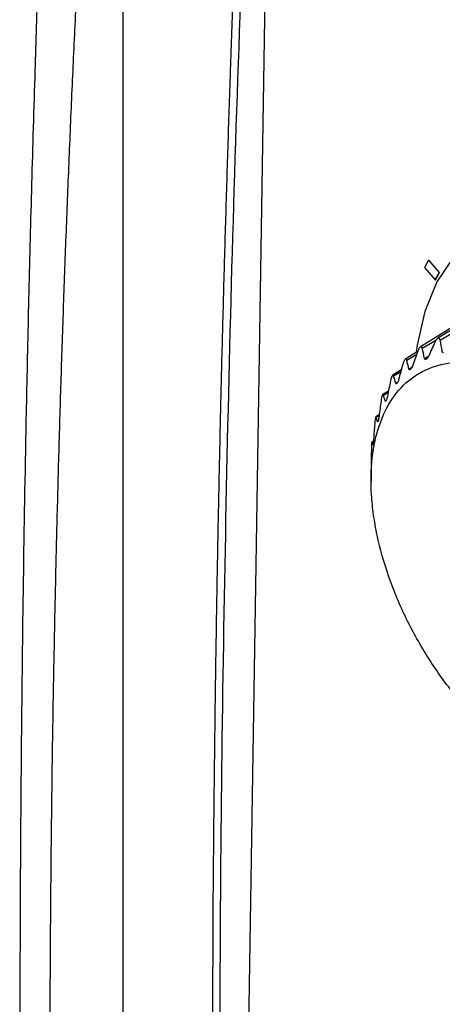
# Model space of a CAD drawing. Header units: millimetres. Extents: x -3.03 to 0.78, y -0.23 to 0.59.
# Tile 143 of 165: x 0.505 to 0.5213, y 0.4292 to 0.4673. Entities that reach past the tile are written whole.
import ezdxf

# ---------------------------------------------------------------- set-up
doc = ezdxf.new("R2010")
doc.units = ezdxf.units.MM

msp = doc.modelspace()

# ---------------------------------------------------------------- linework, layer by layer
at = {"color": 7, "linetype": 'Continuous', "lineweight": 25}
for p, q in [((0.508969, 0.408292), (0.508969, 0.48726)), ((0.514736, 0.486663), (0.513507, 0.408795)), ((0.527369, 0.458802), (0.521132, 0.454976)), ((0.521228, 0.454906), (0.527651, 0.458737)), ((0.526696, 0.458472), (0.520462, 0.454648)), ((0.520774, 0.457995), (0.520615, 0.457712)), ((0.520774, 0.457995), (0.520781, 0.457999)), ((0.521194, 0.457513), (0.520774, 0.457995)), ((0.521201, 0.457517), (0.520781, 0.457999)), ((0.520615, 0.457712), (0.521035, 0.45723)), ((0.521035, 0.45723), (0.521194, 0.457513)), ((0.521042, 0.457234), (0.521201, 0.457517)), ((0.521194, 0.457513), (0.521201, 0.457517)), ((0.521035, 0.45723), (0.521042, 0.457234)), ((0.520353, 0.45446), (0.519879, 0.45417)), ((0.519722, 0.453752), (0.519392, 0.453549)), ((0.519228, 0.452932), (0.51901, 0.452799)), ((0.51887, 0.45201), (0.51874, 0.451931)), ((0.518645, 0.450996), (0.518587, 0.450961)), ((0.518552, 0.449878), (0.518555, 0.449417)), ((0.518553, 0.449857), (0.518553, 0.449878))]:
    msp.add_line(p, q, dxfattribs=at)
at = {"color": 9, "linetype": 'Continuous', "lineweight": 25}
for p, q in [((0.520535, 0.454593), (0.521079, 0.45492)), ((0.519931, 0.454129), (0.520318, 0.454363)), ((0.520622, 0.454198), (0.520786, 0.454296)), ((0.52067, 0.454161), (0.520729, 0.454197)), ((0.519427, 0.453521), (0.519705, 0.453689)), ((0.520019, 0.453786), (0.520136, 0.453857)), ((0.519508, 0.453234), (0.519582, 0.453279)), ((0.519031, 0.45278), (0.519221, 0.452896)), ((0.5191, 0.452552), (0.519137, 0.452574)), ((0.51875, 0.45192), (0.518867, 0.451992)), ((0.518802, 0.451752), (0.518818, 0.451762)), ((0.51859, 0.450956), (0.518644, 0.45099))]:
    msp.add_line(p, q, dxfattribs=at)
at = {"color": 7, "linetype": 'Continuous', "lineweight": 25, "flags": 128}
msp.add_lwpolyline([(0.538188, 0.442908), (0.538118, 0.444449), (0.537868, 0.446065), (0.537441, 0.447721), (0.536847, 0.449386), (0.536097, 0.451023), (0.535206, 0.452602), (0.534194, 0.454088), (0.53308, 0.455453), (0.531887, 0.456667), (0.53064, 0.457707), (0.529364, 0.458552), (0.528084, 0.459183), (0.526827, 0.459588), (0.525619, 0.45976), (0.524484, 0.459694), (0.523444, 0.459392), (0.522523, 0.45886), (0.521737, 0.458108), (0.521103, 0.457153), (0.520634, 0.456013), (0.52034, 0.454712), (0.520302, 0.454429)], dxfattribs=at)
at = {"color": 7, "linetype": 'Continuous', "lineweight": 25}
for points, knots in [([(0.50723, 0.501875), (0.507171, 0.500879), (0.507053, 0.498905), (0.506887, 0.495974), (0.50673, 0.493098), (0.506583, 0.490278), (0.506444, 0.487512), (0.506315, 0.484802), (0.506193, 0.482147), (0.50608, 0.479546), (0.505974, 0.477), (0.505876, 0.474508), (0.505785, 0.472071), (0.5057, 0.469687), (0.505622, 0.467358), (0.50555, 0.465082), (0.505484, 0.46286), (0.505423, 0.460691), (0.505367, 0.458575), (0.505317, 0.456513), (0.50527, 0.454503), (0.505229, 0.452547), (0.505122, 0.447128), (0.504998, 0.438082), (0.504969, 0.42884), (0.50499, 0.422632), (0.50501, 0.419399), (0.505044, 0.415577), (0.505101, 0.411169), (0.505184, 0.406178), (0.505264, 0.402666), (0.505306, 0.400811)], [0, 0, 0, 0, 0.028884, 0.057264, 0.08514, 0.112512, 0.139381, 0.165746, 0.191608, 0.216967, 0.241822, 0.266174, 0.290023, 0.313369, 0.336211, 0.358551, 0.380388, 0.401721, 0.422552, 0.44288, 0.462705, 0.482027, 0.500847, 0.623426, 0.751237, 0.77771, 0.810176, 0.848638, 0.893095, 0.943548, 1, 1, 1, 1]), ([(0.613669, 0.440429), (0.602956, 0.444047), (0.592643, 0.448058), (0.580258, 0.45358), (0.577807, 0.454709), (0.572969, 0.457013), (0.57058, 0.458189), (0.563504, 0.461785), (0.558908, 0.464276), (0.552196, 0.468152), (0.549989, 0.469468), (0.545635, 0.472146), (0.543489, 0.473509), (0.537162, 0.477654), (0.533086, 0.480497), (0.521283, 0.489261), (0.513975, 0.495417), (0.50723, 0.501875)], [0, 0, 0, 0, 0.25, 0.25, 0.3125, 0.3125, 0.375, 0.375, 0.5, 0.5, 0.5625, 0.5625, 0.625, 0.625, 0.75, 0.75, 1, 1, 1, 1]), ([(0.606637, 0.434141), (0.597216, 0.438583), (0.588127, 0.44309), (0.577171, 0.448796), (0.575, 0.449941), (0.570699, 0.452238), (0.568567, 0.453391), (0.562246, 0.456854), (0.558131, 0.459168), (0.550098, 0.463806), (0.546179, 0.466129), (0.538539, 0.470786), (0.534814, 0.473123), (0.523991, 0.480114), (0.517227, 0.48476), (0.510924, 0.489396)], [0, 0, 0, 0, 0.25, 0.25, 0.3125, 0.3125, 0.375, 0.375, 0.5, 0.5, 0.625, 0.625, 0.75, 0.75, 1, 1, 1, 1]), ([(0.506551, 0.399779), (0.506523, 0.400718), (0.506467, 0.402595), (0.506395, 0.405413), (0.506332, 0.408231), (0.506277, 0.411051), (0.506233, 0.413871), (0.506197, 0.416692), (0.50617, 0.419514), (0.506153, 0.422337), (0.506145, 0.425161), (0.506146, 0.427985), (0.506157, 0.430811), (0.506177, 0.433637), (0.506206, 0.436463), (0.506244, 0.439291), (0.506292, 0.442119), (0.506349, 0.444948), (0.506415, 0.447778), (0.506491, 0.450608), (0.506575, 0.453439), (0.506669, 0.45627), (0.506773, 0.459103), (0.506885, 0.461935), (0.507007, 0.464769), (0.507139, 0.467603), (0.507279, 0.470437), (0.507429, 0.473272), (0.507588, 0.476108), (0.507757, 0.478944), (0.507935, 0.48178), (0.508122, 0.484617), (0.508254, 0.486509), (0.50832, 0.487455)], [0, 0, 0, 0, 0.0324542, 0.0648947, 0.0973217, 0.1297351, 0.162135, 0.1945215, 0.2268945, 0.2592543, 0.2916008, 0.3239341, 0.3562542, 0.3885613, 0.4208553, 0.4531364, 0.4854046, 0.5176599, 0.5499025, 0.5821324, 0.6143497, 0.6465545, 0.6787467, 0.7109266, 0.7430941, 0.7752494, 0.8073925, 0.8395235, 0.8716425, 0.9037496, 0.9358448, 0.9679282, 1, 1, 1, 1]), ([(0.514061, 0.487146), (0.514051, 0.486955), (0.514028, 0.486517), (0.513979, 0.48559), (0.513917, 0.48436), (0.513819, 0.482395), (0.513654, 0.478961), (0.513482, 0.475043), (0.513284, 0.470155), (0.51314, 0.466252), (0.513011, 0.462356), (0.512922, 0.459439), (0.512839, 0.456526), (0.512764, 0.453616), (0.512708, 0.451195), (0.512672, 0.449502), (0.512654, 0.448656), (0.512645, 0.448173), (0.512637, 0.44781), (0.51263, 0.447448), (0.512625, 0.447146), (0.512619, 0.446844), (0.512613, 0.446542), (0.512608, 0.446241), (0.5126, 0.445818), (0.512578, 0.444551), (0.512543, 0.442381), (0.512503, 0.439491), (0.512462, 0.435642), (0.5124, 0.428872), (0.512511, 0.419052), (0.512288, 0.411251), (0.512661, 0.406179), (0.512988, 0.405152), (0.513145, 0.404658)], [0, 0, 0, 0, 0.006862, 0.015674, 0.033297, 0.050921, 0.086169, 0.156664, 0.191912, 0.262407, 0.297655, 0.332903, 0.36815, 0.403398, 0.438646, 0.456269, 0.465081, 0.469487, 0.473893, 0.478299, 0.482705, 0.484908, 0.489314, 0.49372, 0.495923, 0.504735, 0.539982, 0.57523, 0.610478, 0.680973, 0.824434, 0.967915, 0.984587, 1, 1, 1, 1]), ([(0.512812, 0.410261), (0.512759, 0.416603), (0.512652, 0.42929), (0.512912, 0.44857), (0.513442, 0.467761), (0.514067, 0.48062), (0.514374, 0.486922)], [0, 0, 0, 0, 0.252232, 0.504562, 0.757185, 1, 1, 1, 1]), ([(0.521228, 0.454906), (0.521223, 0.454933), (0.521215, 0.454957), (0.521189, 0.454986), (0.521171, 0.454992), (0.521129, 0.454977), (0.521106, 0.454957), (0.521064, 0.454903), (0.521046, 0.454871), (0.52103, 0.454836)], [0, 0, 0, 0, 0.25, 0.25, 0.5, 0.5, 0.75, 0.75, 1, 1, 1, 1]), ([(0.520535, 0.454593), (0.52053, 0.454617), (0.520522, 0.454637), (0.520497, 0.454659), (0.520481, 0.45466), (0.520444, 0.454636), (0.520424, 0.454612), (0.520389, 0.454552), (0.520374, 0.454517), (0.520361, 0.454481)], [0, 0, 0, 0, 0.25, 0.25, 0.5, 0.5, 0.75, 0.75, 1, 1, 1, 1]), ([(0.524482, 0.453438), (0.52406, 0.453645), (0.523647, 0.453799), (0.522839, 0.454006), (0.522442, 0.454057), (0.521695, 0.454052), (0.521343, 0.453997), (0.520847, 0.453835), (0.520686, 0.453767), (0.520382, 0.453607), (0.520239, 0.453515), (0.519831, 0.453202), (0.519589, 0.452945), (0.519174, 0.452335), (0.519006, 0.45199), (0.51881, 0.451416), (0.518754, 0.451215), (0.518663, 0.450794), (0.518627, 0.450573), (0.518551, 0.449895), (0.518542, 0.449419), (0.518589, 0.448668), (0.518615, 0.448411), (0.518688, 0.447889), (0.518734, 0.447626), (0.518902, 0.446832), (0.519053, 0.446295), (0.519338, 0.445478), (0.519443, 0.445205), (0.519668, 0.444667), (0.519909, 0.444133), (0.520182, 0.443611), (0.520472, 0.443093), (0.520626, 0.442835), (0.521105, 0.442083), (0.521447, 0.441609), (0.522174, 0.440713), (0.522565, 0.440289), (0.52336, 0.439528), (0.523767, 0.439187), (0.524393, 0.438738), (0.524605, 0.438598), (0.525025, 0.438344), (0.525234, 0.438229), (0.525858, 0.437923), (0.526271, 0.437767), (0.527086, 0.437558), (0.527476, 0.437508), (0.528035, 0.437511), (0.528217, 0.437525), (0.528572, 0.43758), (0.528745, 0.437621), (0.529241, 0.437783), (0.529543, 0.437942), (0.529953, 0.438254), (0.530083, 0.438372), (0.530326, 0.43863), (0.530438, 0.438771), (0.530746, 0.439223), (0.530915, 0.439566), (0.531113, 0.440145), (0.53117, 0.440348), (0.531261, 0.440768), (0.531332, 0.441203), (0.531363, 0.441666), (0.531373, 0.442144), (0.531368, 0.442392), (0.531321, 0.443147), (0.531249, 0.443664), (0.531081, 0.444458), (0.531015, 0.444726), (0.530863, 0.445269), (0.530778, 0.445541), (0.530495, 0.446353), (0.530271, 0.446889), (0.529884, 0.447686), (0.529745, 0.447952), (0.529454, 0.448471), (0.529303, 0.448725), (0.528828, 0.449471), (0.528486, 0.449947), (0.52775, 0.450853), (0.527367, 0.45127), (0.526772, 0.45184), (0.52657, 0.45202), (0.52616, 0.452364), (0.525951, 0.452526), (0.525324, 0.452977), (0.524904, 0.453231), (0.524482, 0.453438)], [0, 0, 0, 0, 0.03125, 0.03125, 0.0625, 0.0625, 0.09375, 0.09375, 0.109375, 0.109375, 0.125, 0.125, 0.15625, 0.15625, 0.1875, 0.1875, 0.203125, 0.203125, 0.21875, 0.21875, 0.25, 0.25, 0.265625, 0.265625, 0.28125, 0.28125, 0.3125, 0.3125, 0.328125, 0.328125, 0.34375, 0.359375, 0.359375, 0.375, 0.375, 0.40625, 0.40625, 0.4375, 0.4375, 0.46875, 0.46875, 0.484375, 0.484375, 0.5, 0.5, 0.53125, 0.53125, 0.5625, 0.5625, 0.578125, 0.578125, 0.59375, 0.59375, 0.625, 0.625, 0.640625, 0.640625, 0.65625, 0.65625, 0.6875, 0.6875, 0.703125, 0.703125, 0.71875, 0.734375, 0.734375, 0.75, 0.75, 0.78125, 0.78125, 0.796875, 0.796875, 0.8125, 0.8125, 0.84375, 0.84375, 0.859375, 0.859375, 0.875, 0.875, 0.90625, 0.90625, 0.9375, 0.9375, 0.953125, 0.953125, 0.96875, 0.96875, 1, 1, 1, 1]), ([(0.519931, 0.454129), (0.519926, 0.45415), (0.519918, 0.454166), (0.519897, 0.454179), (0.519882, 0.454175), (0.519851, 0.454143), (0.519834, 0.454114), (0.519805, 0.45405), (0.519793, 0.454013), (0.519783, 0.453976)], [0, 0, 0, 0, 0.25, 0.25, 0.5, 0.5, 0.75, 0.75, 1, 1, 1, 1]), ([(0.52067, 0.454161), (0.520664, 0.454158), (0.520658, 0.454157), (0.520653, 0.454158), (0.520647, 0.454158), (0.520642, 0.454161), (0.520638, 0.454165), (0.520632, 0.454171), (0.520627, 0.454179), (0.520624, 0.45419), (0.520623, 0.454193), (0.520623, 0.454195), (0.520622, 0.454198)], [0.0000055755, 0.0000055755, 0.0000055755, 0.0000055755, 0.0000395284, 0.0000395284, 0.0000395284, 0.0000787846, 0.0000787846, 0.0000787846, 0.0001326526, 0.0001326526, 0.0001326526, 0.0001449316, 0.0001449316, 0.0001449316, 0.0001449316]), ([(0.520775, 0.454273), (0.520768, 0.454258), (0.520761, 0.454243), (0.520753, 0.45423), (0.520745, 0.454218), (0.520738, 0.454207), (0.52073, 0.454198), (0.520723, 0.454191), (0.520716, 0.454185), (0.520709, 0.454181), (0.520708, 0.45418), (0.520707, 0.454179), (0.520705, 0.454179)], [0.0000082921, 0.0000082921, 0.0000082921, 0.0000082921, 0.0000583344, 0.0000583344, 0.0000583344, 0.000102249, 0.000102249, 0.000102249, 0.0001396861, 0.0001396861, 0.0001396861, 0.0001474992, 0.0001474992, 0.0001474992, 0.0001474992]), ([(0.519427, 0.453521), (0.519422, 0.453538), (0.519415, 0.45355), (0.519396, 0.453555), (0.519385, 0.453547), (0.519359, 0.453507), (0.519346, 0.453475), (0.519324, 0.453406), (0.519315, 0.453368), (0.519307, 0.453331)], [0, 0, 0, 0, 0.25, 0.25, 0.5, 0.5, 0.75, 0.75, 1, 1, 1, 1]), ([(0.520062, 0.453765), (0.520056, 0.45376), (0.52005, 0.453757), (0.520045, 0.453756), (0.52004, 0.453756), (0.520035, 0.453758), (0.520032, 0.453761), (0.520026, 0.453766), (0.520022, 0.453774), (0.520019, 0.453784), (0.520019, 0.453784), (0.520019, 0.453785), (0.520019, 0.453786)], [0.0000007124, 0.0000007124, 0.0000007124, 0.0000007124, 0.0000401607, 0.0000401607, 0.0000401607, 0.000079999, 0.000079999, 0.000079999, 0.0001361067, 0.0001361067, 0.0001361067, 0.0001401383, 0.0001401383, 0.0001401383, 0.0001401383]), ([(0.519545, 0.453228), (0.519541, 0.453222), (0.519536, 0.453217), (0.519532, 0.453215), (0.519527, 0.453213), (0.519524, 0.453213), (0.51952, 0.453215), (0.519516, 0.453218), (0.519512, 0.453223), (0.519509, 0.453232), (0.519509, 0.453232), (0.519509, 0.453233), (0.519508, 0.453234)], [0.0000014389, 0.0000014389, 0.0000014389, 0.0000014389, 0.0000400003, 0.0000400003, 0.0000400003, 0.0000796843, 0.0000796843, 0.0000796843, 0.0001354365, 0.0001354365, 0.0001354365, 0.0001409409, 0.0001409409, 0.0001409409, 0.0001409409]), ([(0.519031, 0.45278), (0.519027, 0.452794), (0.519021, 0.452802), (0.519007, 0.452799), (0.518997, 0.452786), (0.518979, 0.452739), (0.518969, 0.452704), (0.518954, 0.452631), (0.518947, 0.452593), (0.518942, 0.452556)], [0, 0, 0, 0, 0.25, 0.25, 0.5, 0.5, 0.75, 0.75, 1, 1, 1, 1]), ([(0.51913, 0.452561), (0.519126, 0.452553), (0.519123, 0.452548), (0.51912, 0.452544), (0.519116, 0.452541), (0.519113, 0.452539), (0.51911, 0.452539), (0.519107, 0.45254), (0.519104, 0.452543), (0.519101, 0.45255), (0.519101, 0.45255), (0.519101, 0.452551), (0.5191, 0.452552)], [0.0000022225, 0.0000022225, 0.0000022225, 0.0000022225, 0.0000398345, 0.0000398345, 0.0000398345, 0.0000793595, 0.0000793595, 0.0000793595, 0.0001347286, 0.0001347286, 0.0001347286, 0.0001417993, 0.0001417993, 0.0001417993, 0.0001417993]), ([(0.51875, 0.45192), (0.518747, 0.451931), (0.518743, 0.451935), (0.518733, 0.451923), (0.518727, 0.451907), (0.518715, 0.451853), (0.51871, 0.451817), (0.5187, 0.451741), (0.518697, 0.451703), (0.518694, 0.451666)], [0, 0, 0, 0, 0.25, 0.25, 0.5, 0.5, 0.75, 0.75, 1, 1, 1, 1]), ([(0.518823, 0.451775), (0.518821, 0.451767), (0.518818, 0.45176), (0.518816, 0.451755), (0.518814, 0.45175), (0.518811, 0.451747), (0.518809, 0.451746), (0.518807, 0.451744), (0.518804, 0.451746), (0.518803, 0.45175), (0.518802, 0.451751), (0.518802, 0.451751), (0.518802, 0.451752)], [0.0000031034, 0.0000031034, 0.0000031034, 0.0000031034, 0.0000396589, 0.0000396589, 0.0000396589, 0.0000790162, 0.0000790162, 0.0000790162, 0.0001339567, 0.0001339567, 0.0001339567, 0.0001427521, 0.0001427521, 0.0001427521, 0.0001427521]), ([(0.51859, 0.450956), (0.518588, 0.450963), (0.518586, 0.450963), (0.518582, 0.450944), (0.518579, 0.450924), (0.518575, 0.450865), (0.518572, 0.450826), (0.518569, 0.45075), (0.518568, 0.450712), (0.518567, 0.450677)], [0, 0, 0, 0, 0.25, 0.25, 0.5, 0.5, 0.75, 0.75, 1, 1, 1, 1]), ([(0.51863, 0.450885), (0.518629, 0.450876), (0.518627, 0.450869), (0.518626, 0.450863), (0.518625, 0.450856), (0.518624, 0.450852), (0.518623, 0.450849), (0.518621, 0.450845), (0.51862, 0.450845), (0.518619, 0.450847), (0.518619, 0.450847), (0.518618, 0.450848), (0.518618, 0.450849)], [0.0000041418, 0.0000041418, 0.0000041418, 0.0000041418, 0.0000394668, 0.0000394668, 0.0000394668, 0.0000786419, 0.0000786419, 0.0000786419, 0.0001330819, 0.0001330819, 0.0001330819, 0.0001438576, 0.0001438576, 0.0001438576, 0.0001438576]), ([(0.518554, 0.449906), (0.518554, 0.449897), (0.518554, 0.449889), (0.518554, 0.449882), (0.518553, 0.449875), (0.518553, 0.449869), (0.518553, 0.449865), (0.518553, 0.449859), (0.518553, 0.449857), (0.518553, 0.449857), (0.518553, 0.449857), (0.518553, 0.449857), (0.518553, 0.449857)], [0.0000054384, 0.0000054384, 0.0000054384, 0.0000054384, 0.0000392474, 0.0000392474, 0.0000392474, 0.0000782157, 0.0000782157, 0.0000782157, 0.00013204, 0.00013204, 0.00013204, 0.0001452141, 0.0001452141, 0.0001452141, 0.0001452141]), ([(0.518557, 0.450096), (0.518557, 0.450078), (0.518557, 0.45006), (0.518557, 0.450041), (0.518556, 0.450027), (0.518556, 0.450013), (0.518556, 0.449999), (0.518556, 0.449987), (0.518555, 0.449975), (0.518555, 0.449965), (0.518555, 0.449964), (0.518555, 0.449963), (0.518555, 0.449961)], [0.0000004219, 0.0000004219, 0.0000004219, 0.0000004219, 0.0000560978, 0.0000560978, 0.0000560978, 0.0000989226, 0.0000989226, 0.0000989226, 0.0001356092, 0.0001356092, 0.0001356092, 0.0001401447, 0.0001401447, 0.0001401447, 0.0001401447])]:
    msp.add_open_spline(points, degree=3, knots=knots, dxfattribs=at)
for points in [[(0.52103, 0.454836), (0.520945, 0.454649), (0.52086, 0.454461), (0.520775, 0.454273)], [(0.521308, 0.454462), (0.52128, 0.45461), (0.521253, 0.454758), (0.521228, 0.454906)], [(0.520361, 0.454481), (0.52029, 0.454286), (0.52022, 0.45409), (0.520152, 0.453895)], [(0.520622, 0.454198), (0.520592, 0.45433), (0.520563, 0.454461), (0.520535, 0.454593)], [(0.521359, 0.454411), (0.521332, 0.454405), (0.521314, 0.454429), (0.521308, 0.454462)], [(0.519783, 0.453976), (0.519727, 0.453776), (0.519673, 0.453576), (0.519619, 0.453375)], [(0.520019, 0.453786), (0.519988, 0.4539), (0.519959, 0.454014), (0.519931, 0.454129)], [(0.520705, 0.454179), (0.520693, 0.454173), (0.520682, 0.454167), (0.52067, 0.454161)], [(0.520092, 0.45379), (0.520082, 0.453781), (0.520072, 0.453773), (0.520062, 0.453765)], [(0.520152, 0.453895), (0.520136, 0.453851), (0.520114, 0.453807), (0.520092, 0.45379)], [(0.519307, 0.453331), (0.519266, 0.453128), (0.519225, 0.452925), (0.519186, 0.452722)], [(0.519508, 0.453234), (0.51948, 0.453329), (0.519453, 0.453425), (0.519427, 0.453521)], [(0.519571, 0.45326), (0.519562, 0.45325), (0.519554, 0.453239), (0.519545, 0.453228)], [(0.519619, 0.453375), (0.519607, 0.45333), (0.519588, 0.453283), (0.519571, 0.45326)], [(0.5191, 0.452552), (0.519076, 0.452628), (0.519052, 0.452704), (0.519031, 0.45278)], [(0.518942, 0.452556), (0.518914, 0.452354), (0.518887, 0.452151), (0.518861, 0.451949)], [(0.51915, 0.4526), (0.519143, 0.452587), (0.519137, 0.452574), (0.51913, 0.452561)], [(0.519186, 0.452722), (0.519177, 0.452677), (0.519164, 0.452627), (0.51915, 0.4526)], [(0.518694, 0.451666), (0.518678, 0.451467), (0.518664, 0.451268), (0.518651, 0.451068)], [(0.518802, 0.451752), (0.518783, 0.451808), (0.518766, 0.451864), (0.51875, 0.45192)], [(0.518837, 0.45182), (0.518832, 0.451805), (0.518828, 0.45179), (0.518823, 0.451775)], [(0.518861, 0.451949), (0.518856, 0.451904), (0.518846, 0.451852), (0.518837, 0.45182)], [(0.518618, 0.450849), (0.518607, 0.450884), (0.518598, 0.45092), (0.51859, 0.450956)], [(0.518637, 0.450936), (0.518635, 0.450919), (0.518632, 0.450902), (0.51863, 0.450885)], [(0.518651, 0.451068), (0.518648, 0.451023), (0.518643, 0.450971), (0.518637, 0.450936)], [(0.518567, 0.450677), (0.518563, 0.450483), (0.518559, 0.45029), (0.518557, 0.450096)], [(0.518555, 0.449961), (0.518555, 0.449943), (0.518554, 0.449925), (0.518554, 0.449906)]]:
    msp.add_open_spline(points, degree=3, dxfattribs=at)

doc.saveas('drawing.dxf')
